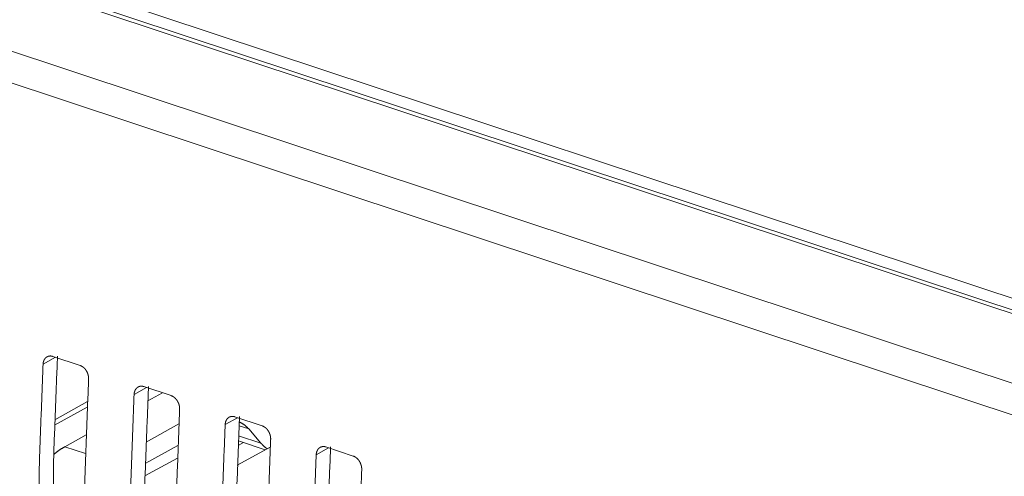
# Model space of a CAD drawing. Header units: millimetres. Extents: x 0 to 2122, y 0 to 1639.
# Tile 31 of 75: x 1349 to 1392, y 1210 to 1230. Entities that reach past the tile are written whole.
import ezdxf

# ---------------------------------------------------------------- set-up
doc = ezdxf.new("R2010")
doc.units = ezdxf.units.MM
doc.layers.add('1', color=7, linetype='Continuous', true_color=0xffffff)

msp = doc.modelspace()

# ---------------------------------------------------------------- linework, layer by layer
at = {"layer": '1', "color": 7, "linetype": 'Continuous', "lineweight": 13}
for p, q in [((1518.31, 1175.202), (1189.193, 1284.466)), ((1518.633, 1175.248), (1189.516, 1284.512)), ((1190.328, 1284.746), (1518.66, 1175.743)), ((1514.907, 1173.322), (1185.79, 1282.586)), ((1514.248, 1172.169), (1185.131, 1281.434)), ((1350.726, 1215.246), (1351.904, 1214.854)), ((1350.845, 1215.206), (1350.307, 1214.908)), ((1354.773, 1213.902), (1354.235, 1213.605)), ((1354.653, 1213.942), (1355.831, 1213.551)), ((1354.825, 1213.324), (1355.459, 1213.674)), ((1352.225, 1213.291), (1350.81, 1212.509)), ((1352.213, 1213.049), (1350.802, 1212.269)), ((1354.749, 1211.545), (1356.167, 1212.328)), ((1358.7, 1212.598), (1358.162, 1212.301)), ((1358.58, 1212.638), (1359.759, 1212.247)), ((1358.763, 1212.253), (1359.181, 1212.115)), ((1351.244, 1211.345), (1352.165, 1211.854)), ((1359.707, 1211.499), (1358.742, 1211.819)), ((1359.707, 1211.499), (1359.181, 1212.115)), ((1354.719, 1210.621), (1356.125, 1211.398)), ((1358.723, 1211.396), (1358.957, 1211.525)), ((1358.732, 1211.6), (1359.895, 1211.214)), ((1351.244, 1211.345), (1352.139, 1211.048)), ((1359.969, 1211.255), (1358.688, 1210.547)), ((1359.969, 1211.255), (1360.11, 1211.332)), ((1362.628, 1211.294), (1362.09, 1210.997)), ((1362.508, 1211.334), (1363.686, 1210.943)), ((1356.104, 1210.856), (1354.704, 1210.083))]:
    msp.add_line(p, q, dxfattribs=at)
for points, knots in [([(1350.307, 1214.908), (1350.312, 1214.954), (1350.32, 1214.997), (1350.325, 1215.018), (1350.331, 1215.038), (1350.339, 1215.058), (1350.347, 1215.077), (1350.365, 1215.113), (1350.387, 1215.146), (1350.399, 1215.161), (1350.412, 1215.175), (1350.426, 1215.188), (1350.44, 1215.2), (1350.47, 1215.222), (1350.502, 1215.239), (1350.519, 1215.246), (1350.537, 1215.252), (1350.555, 1215.256), (1350.573, 1215.26), (1350.591, 1215.262), (1350.61, 1215.263), (1350.629, 1215.263), (1350.648, 1215.262), (1350.687, 1215.256), (1350.726, 1215.246)], [0, 0, 0.07175, 0.141207, 0.175379, 0.209061, 0.242457, 0.275403, 0.339355, 0.401398, 0.432023, 0.4624, 0.492465, 0.52205, 0.580341, 0.638278, 0.667502, 0.696584, 0.725649, 0.754692, 0.783964, 0.813594, 0.843682, 0.874226, 0.93615, 1, 1]), ([(1350.929, 1215.252), (1350.768, 1211.041), (1350.738, 1206.893), (1350.837, 1202.816), (1351.065, 1198.82)], [0, 0, 0.256293, 0.508576, 0.75657, 1, 1]), ([(1350.307, 1214.908), (1350.149, 1210.699), (1350.119, 1206.551), (1350.217, 1202.474), (1350.444, 1198.477)], [0, 0, 0.256227, 0.508492, 0.756503, 1, 1]), ([(1351.904, 1214.854), (1351.942, 1214.839), (1351.98, 1214.82), (1351.998, 1214.809), (1352.017, 1214.796), (1352.035, 1214.783), (1352.052, 1214.769), (1352.086, 1214.738), (1352.118, 1214.703), (1352.133, 1214.685), (1352.147, 1214.665), (1352.161, 1214.645), (1352.174, 1214.625), (1352.198, 1214.583), (1352.219, 1214.538), (1352.224, 1214.527), (1352.228, 1214.515), (1352.233, 1214.504), (1352.237, 1214.492), (1352.244, 1214.469), (1352.251, 1214.445), (1352.257, 1214.422), (1352.261, 1214.398), (1352.265, 1214.374), (1352.268, 1214.35), (1352.272, 1214.303), (1352.271, 1214.257)], [0, 0, 0.055325, 0.111865, 0.14073, 0.170184, 0.200198, 0.230608, 0.291915, 0.354483, 0.386378, 0.418579, 0.450981, 0.483383, 0.548354, 0.614052, 0.630552, 0.647071, 0.663614, 0.680005, 0.712645, 0.745251, 0.777574, 0.809953, 0.842218, 0.874415, 0.93778, 1, 1]), ([(1352.271, 1214.257), (1352.113, 1210.047), (1352.082, 1205.899), (1352.181, 1201.822), (1352.407, 1197.825)], [0, 0, 0.256227, 0.508492, 0.756498, 1, 1]), ([(1354.235, 1213.605), (1354.239, 1213.65), (1354.247, 1213.693), (1354.253, 1213.714), (1354.259, 1213.734), (1354.266, 1213.754), (1354.274, 1213.773), (1354.293, 1213.809), (1354.315, 1213.842), (1354.327, 1213.857), (1354.34, 1213.871), (1354.353, 1213.884), (1354.367, 1213.897), (1354.397, 1213.918), (1354.43, 1213.935), (1354.447, 1213.942), (1354.464, 1213.948), (1354.482, 1213.952), (1354.5, 1213.956), (1354.518, 1213.958), (1354.537, 1213.959), (1354.556, 1213.959), (1354.575, 1213.958), (1354.614, 1213.952), (1354.653, 1213.942)], [0, 0, 0.071875, 0.141326, 0.175369, 0.209049, 0.242442, 0.275386, 0.339333, 0.401481, 0.432002, 0.462473, 0.492444, 0.522027, 0.580389, 0.638261, 0.667483, 0.696604, 0.725667, 0.754707, 0.784107, 0.813596, 0.843682, 0.874215, 0.936154, 1, 1]), ([(1354.856, 1213.948), (1354.696, 1209.737), (1354.665, 1205.589), (1354.764, 1201.513), (1354.992, 1197.517)], [0, 0, 0.256288, 0.508576, 0.75657, 1, 1]), ([(1354.235, 1213.605), (1354.076, 1209.395), (1354.046, 1205.247), (1354.144, 1201.17), (1354.371, 1197.173)], [0, 0, 0.256228, 0.50849, 0.756502, 1, 1]), ([(1355.831, 1213.551), (1355.87, 1213.535), (1355.907, 1213.516), (1355.926, 1213.505), (1355.944, 1213.492), (1355.962, 1213.479), (1355.98, 1213.465), (1356.013, 1213.434), (1356.045, 1213.399), (1356.06, 1213.381), (1356.075, 1213.361), (1356.088, 1213.342), (1356.101, 1213.321), (1356.125, 1213.279), (1356.146, 1213.234), (1356.151, 1213.223), (1356.156, 1213.211), (1356.16, 1213.2), (1356.164, 1213.188), (1356.172, 1213.165), (1356.178, 1213.141), (1356.184, 1213.118), (1356.189, 1213.094), (1356.193, 1213.07), (1356.196, 1213.046), (1356.199, 1212.999), (1356.199, 1212.953)], [0, 0, 0.055288, 0.111833, 0.140757, 0.170214, 0.200164, 0.230645, 0.291957, 0.35453, 0.386341, 0.418633, 0.450946, 0.483351, 0.548422, 0.614026, 0.630526, 0.64715, 0.66359, 0.680087, 0.712729, 0.745261, 0.777668, 0.809941, 0.842317, 0.874517, 0.937886, 1, 1]), ([(1356.199, 1212.953), (1356.04, 1208.743), (1356.01, 1204.595), (1356.108, 1200.518), (1356.335, 1196.521)], [0, 0, 0.256232, 0.508492, 0.756503, 1, 1]), ([(1358.162, 1212.301), (1358.004, 1208.091), (1357.974, 1203.943), (1358.072, 1199.867), (1358.298, 1195.869)], [0, 0, 0.256232, 0.508492, 0.756503, 1, 1]), ([(1358.162, 1212.301), (1358.167, 1212.346), (1358.175, 1212.389), (1358.18, 1212.41), (1358.186, 1212.43), (1358.193, 1212.45), (1358.202, 1212.469), (1358.22, 1212.505), (1358.242, 1212.538), (1358.254, 1212.553), (1358.267, 1212.567), (1358.281, 1212.58), (1358.295, 1212.593), (1358.325, 1212.614), (1358.357, 1212.631), (1358.374, 1212.638), (1358.392, 1212.644), (1358.409, 1212.649), (1358.427, 1212.652), (1358.446, 1212.654), (1358.464, 1212.655), (1358.483, 1212.655), (1358.503, 1212.654), (1358.541, 1212.648), (1358.58, 1212.638)], [0, 0, 0.071754, 0.141213, 0.17526, 0.209069, 0.242466, 0.275415, 0.339253, 0.401408, 0.432035, 0.462414, 0.49248, 0.521981, 0.58035, 0.638229, 0.667504, 0.696587, 0.725653, 0.754697, 0.7841, 0.813593, 0.843683, 0.87422, 0.936147, 1, 1]), ([(1358.784, 1212.644), (1358.623, 1208.433), (1358.592, 1204.285), (1358.691, 1200.209), (1358.92, 1196.213)], [0, 0, 0.25629, 0.508579, 0.756569, 1, 1]), ([(1359.181, 1212.115), (1358.989, 1212.294), (1358.772, 1212.415)], [0, 0, 0.512905, 1, 1]), ([(1359.759, 1212.247), (1359.797, 1212.232), (1359.835, 1212.212), (1359.853, 1212.201), (1359.871, 1212.189), (1359.89, 1212.175), (1359.907, 1212.161), (1359.941, 1212.13), (1359.973, 1212.095), (1359.988, 1212.077), (1360.002, 1212.058), (1360.016, 1212.038), (1360.029, 1212.017), (1360.053, 1211.975), (1360.074, 1211.93), (1360.078, 1211.919), (1360.083, 1211.907), (1360.087, 1211.896), (1360.091, 1211.884), (1360.099, 1211.861), (1360.106, 1211.838), (1360.111, 1211.814), (1360.116, 1211.79), (1360.12, 1211.767), (1360.123, 1211.743), (1360.127, 1211.695), (1360.126, 1211.649)], [0, 0, 0.055325, 0.111865, 0.140824, 0.170186, 0.200289, 0.230612, 0.291919, 0.354488, 0.386382, 0.418584, 0.450985, 0.483387, 0.548453, 0.614052, 0.630551, 0.647071, 0.663613, 0.680004, 0.71275, 0.745279, 0.777683, 0.809954, 0.842218, 0.874416, 0.93778, 1, 1]), ([(1359.969, 1211.255), (1359.833, 1211.367), (1359.707, 1211.499)], [0, 0, 0.491366, 1, 1]), ([(1360.126, 1211.649), (1359.967, 1207.439), (1359.937, 1203.291), (1360.036, 1199.215), (1360.262, 1195.217)], [0, 0, 0.256232, 0.508492, 0.756503, 1, 1]), ([(1350.768, 1211.014), (1351.005, 1211.196), (1351.244, 1211.345)], [0, 0, 0.514159, 1, 1]), ([(1362.09, 1210.997), (1361.931, 1206.787), (1361.901, 1202.639), (1361.999, 1198.563), (1362.226, 1194.565)], [0, 0, 0.256227, 0.508492, 0.756498, 1, 1]), ([(1362.09, 1210.997), (1362.094, 1211.042), (1362.102, 1211.085), (1362.107, 1211.106), (1362.114, 1211.126), (1362.121, 1211.146), (1362.129, 1211.165), (1362.148, 1211.201), (1362.169, 1211.234), (1362.181, 1211.249), (1362.194, 1211.263), (1362.208, 1211.277), (1362.222, 1211.289), (1362.252, 1211.31), (1362.285, 1211.327), (1362.302, 1211.334), (1362.319, 1211.34), (1362.337, 1211.345), (1362.355, 1211.348), (1362.373, 1211.351), (1362.392, 1211.352), (1362.411, 1211.352), (1362.43, 1211.35), (1362.469, 1211.345), (1362.508, 1211.334)], [0, 0, 0.071749, 0.141205, 0.175376, 0.209058, 0.242498, 0.275393, 0.339344, 0.401386, 0.432011, 0.462485, 0.492458, 0.522042, 0.580408, 0.638398, 0.667501, 0.696583, 0.725647, 0.754818, 0.784106, 0.813596, 0.843684, 0.874228, 0.936151, 1, 1]), ([(1362.711, 1211.34), (1362.551, 1207.129), (1362.52, 1202.981), (1362.619, 1198.905), (1362.847, 1194.909)], [0, 0, 0.256294, 0.508576, 0.75657, 1, 1]), ([(1363.686, 1210.943), (1363.725, 1210.928), (1363.762, 1210.908), (1363.781, 1210.897), (1363.799, 1210.885), (1363.817, 1210.871), (1363.835, 1210.857), (1363.868, 1210.826), (1363.9, 1210.791), (1363.915, 1210.773), (1363.929, 1210.754), (1363.943, 1210.734), (1363.956, 1210.713), (1363.98, 1210.671), (1364.001, 1210.627), (1364.006, 1210.615), (1364.01, 1210.604), (1364.015, 1210.592), (1364.019, 1210.58), (1364.026, 1210.557), (1364.033, 1210.534), (1364.039, 1210.51), (1364.044, 1210.486), (1364.048, 1210.463), (1364.051, 1210.439), (1364.054, 1210.391), (1364.053, 1210.345)], [0, 0, 0.055324, 0.111864, 0.140822, 0.170276, 0.20029, 0.230613, 0.291919, 0.354487, 0.386381, 0.418582, 0.450983, 0.483384, 0.548354, 0.613952, 0.630554, 0.647073, 0.663615, 0.680006, 0.712646, 0.745175, 0.777578, 0.809957, 0.842221, 0.874418, 0.937782, 1, 1]), ([(1364.053, 1210.345), (1363.895, 1206.135), (1363.865, 1201.987), (1363.963, 1197.911), (1364.19, 1193.913)], [0, 0, 0.256227, 0.508487, 0.756498, 1, 1])]:
    msp.add_open_spline(points, degree=1, knots=knots, dxfattribs=at)

doc.saveas('drawing.dxf')
